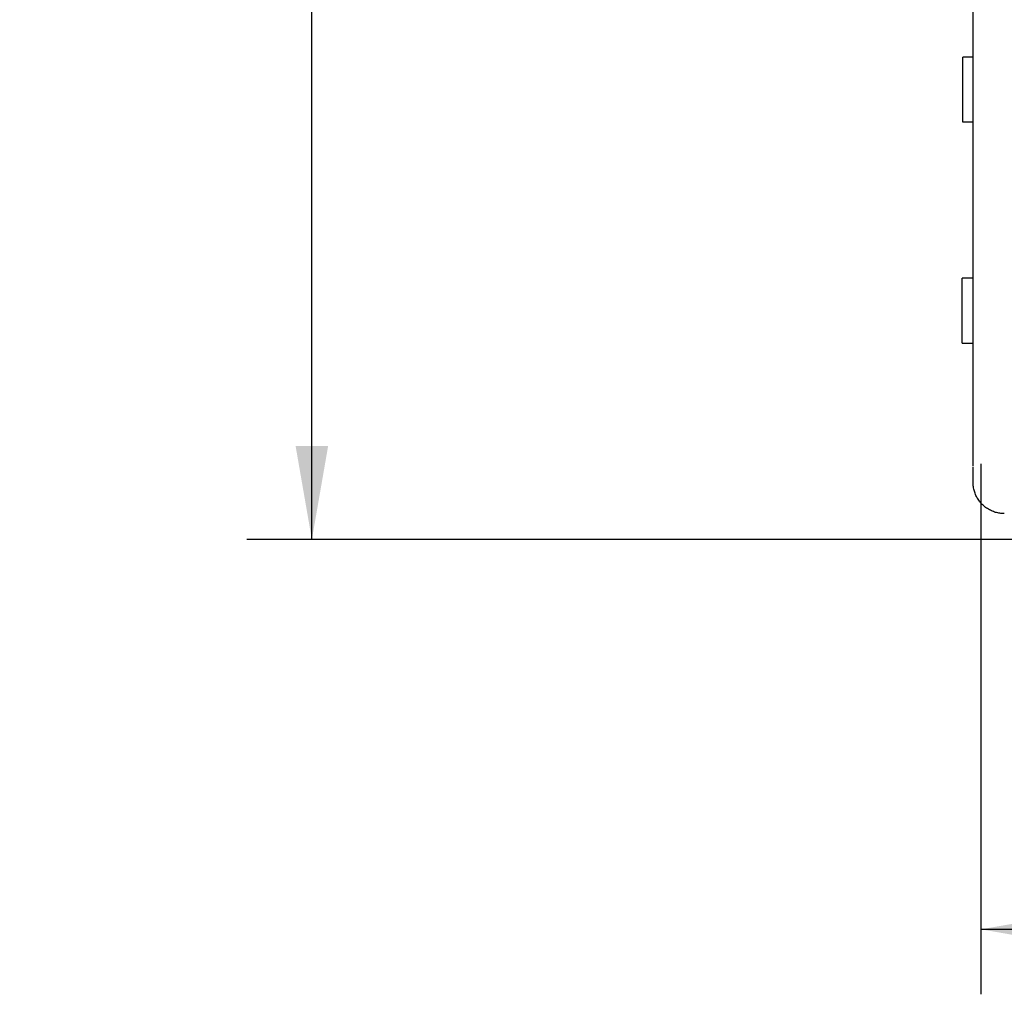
# Model space of a CAD drawing. Header units: inches. Extents: x 0 to 22, y 0 to 17.
# Tile 32 of 41: x 11.3 to 13.2, y 8.6 to 10.5. Entities that reach past the tile are written whole.
import ezdxf

# ---------------------------------------------------------------- set-up
doc = ezdxf.new("R2010")
doc.units = ezdxf.units.IN
doc.header["$LTSCALE"] = 1.21
doc.header["$MEASUREMENT"] = 0
doc.layers.get('0').update_dxf_attribs({"linetype": 'CONTINUOUS'})
doc.layers.add('DIMENSIONS', color=7, linetype='CONTINUOUS')
doc.styles.get("Standard").update_dxf_attribs({"font": 'txt', "width": 0.8})
doc.dimstyles.new('DIMSTYLE_1', dxfattribs={"dimtxt": 0.125, "dimasz": 0.18, "dimexe": 0.18, "dimexo": 0.0625, "dimgap": 0.09, "dimtad": 0, "dimtih": 1, "dimtoh": 1, "dimdec": 3, "dimzin": 4, "dimdsep": 46, "dimtxsty": 'STANDARD', "dimblk": '_FILLED', "dimblk1": '_FILLED', "dimblk2": '_FILLED', "dimcen": 0.09, "dimadec": 0, "dimazin": 0, "dimtp": 0.01, "dimtm": 0.01, "dimtfac": 1, "dimtdec": 3, "dimtofl": 0, "dimtmove": 0, "dimatfit": 3, "dimldrblk": '_FILLED', "dimfxl": 1, "dimtolj": 1, "dimtzin": 4, "dimarcsym": 0})

# ---------------------------------------------------------------- blocks, each defined once
blk = doc.blocks.new('_FILLED')
at = {"color": 0, "linetype": 'BYBLOCK'}
blk.add_solid([(0, 0), (-1, 0.174), (-1, -0.174)], dxfattribs=at)
blk = doc.blocks.new('*D2')
at = {"layer": 'DIMENSIONS', "color": 2, "linetype": 'CONTINUOUS'}
for p, q in [((16.3448, 14.5089), (11.7053, 14.5089)), ((11.8303, 14.5089), (11.8303, 12.1339)), ((11.8303, 9.5089), (11.8303, 11.8839)), ((16.2796, 9.5089), (11.7053, 9.5089))]:
    blk.add_line(p, q, dxfattribs=at)
at = {"layer": 'DIMENSIONS', "color": 2, "linetype": 'CONTINUOUS', "xscale": 0.18, "yscale": 0.18, "zscale": 0.18}
for p, rotation in [((11.8303, 14.5089), 90), ((11.8303, 9.5089), 270)]:
    blk.add_blockref('_FILLED', p, dxfattribs=dict(at, rotation=rotation))
at = {"layer": 'DIMENSIONS', "color": 2, "linetype": 'CONTINUOUS', "width": 0.8}
for s, p in [('[', (11.8928, 11.9464)), (']', (12.2928, 11.9464)), ('5.000', (11.2678, 11.9464)), ('127', (11.9928, 11.9464))]:
    blk.add_text(s, height=0.125, dxfattribs=at).set_placement(p)
blk = doc.blocks.new('*D3')
at = {"layer": 'DIMENSIONS', "color": 2, "linetype": 'CONTINUOUS'}
for p, q in [((13.1183, 9.6545), (13.1183, 8.6339)), ((16.4173, 9.5392), (16.4173, 8.6339)), ((13.1183, 8.7589), (14.1567, 8.7589)), ((16.4173, 8.7589), (15.6067, 8.7589))]:
    blk.add_line(p, q, dxfattribs=at)
at = {"layer": 'DIMENSIONS', "color": 2, "linetype": 'CONTINUOUS', "xscale": 0.18, "yscale": 0.18, "zscale": 0.18, "rotation": 180}
blk.add_blockref('_FILLED', (13.1183, 8.7589), dxfattribs=at)
at = {"layer": 'DIMENSIONS', "color": 2, "linetype": 'CONTINUOUS', "xscale": 0.18, "yscale": 0.18, "zscale": 0.18}
blk.add_blockref('_FILLED', (16.4173, 8.7589), dxfattribs=at)
at = {"layer": 'DIMENSIONS', "color": 2, "linetype": 'CONTINUOUS', "width": 0.8}
for s, p in [('3.299', (14.2192, 8.6964)), ('[', (14.8442, 8.6964)), ('83.79', (14.9442, 8.6964)), (']', (15.4442, 8.6964))]:
    blk.add_text(s, height=0.125, dxfattribs=at).set_placement(p)

msp = doc.modelspace()

# ---------------------------------------------------------------- linework, layer by layer
at = {"color": 7, "linetype": 'CONTINUOUS'}
for p, q in [((13.1033, 9.65), (13.1033, 12.0095)), ((13.0833, 10.3119), (13.0833, 10.4369)), ((13.1033, 10.4369), (13.0833, 10.4369)), ((13.1033, 10.3119), (13.0833, 10.3119)), ((13.1033, 10.0119), (13.0823, 10.0119)), ((13.0823, 9.8869), (13.0823, 10.0119)), ((13.0823, 9.8869), (13.1033, 9.8869)), ((13.1033, 9.6189), (13.1033, 9.6485))]:
    msp.add_line(p, q, dxfattribs=at)
msp.add_open_spline([(13.1633, 9.5589), (13.1619, 9.5589), (13.1591, 9.559), (13.1548, 9.5594), (13.1506, 9.5602), (13.1464, 9.5612), (13.1424, 9.5626), (13.1384, 9.5642), (13.1346, 9.5662), (13.1309, 9.5683), (13.1274, 9.5708), (13.124, 9.5735), (13.1209, 9.5764), (13.118, 9.5795), (13.1153, 9.5829), (13.1128, 9.5864), (13.1106, 9.5901), (13.1087, 9.5939), (13.1071, 9.5979), (13.1057, 9.602), (13.1047, 9.6061), (13.1039, 9.6103), (13.1034, 9.6146), (13.1033, 9.6175), (13.1033, 9.6189)], degree=3, knots=[0, 0, 0, 0, 0.045411, 0.090867, 0.136261, 0.181698, 0.227151, 0.272546, 0.318006, 0.363455, 0.408867, 0.454346, 0.499786, 0.545229, 0.590721, 0.636155, 0.681633, 0.72713, 0.772568, 0.81807, 0.863561, 0.909012, 0.954528, 1, 1, 1, 1], dxfattribs=at)

# ---------------------------------------------------------------- dimensions: what is measured, and where the dimension line sits
at = {"layer": 'DIMENSIONS', "color": 2, "linetype": 'CONTINUOUS'}
dim = msp.add_linear_dim(base=(11.8303, 9.5089), p1=(16.3448, 14.5089), p2=(16.2796, 9.5089), angle=270, dimstyle='DIMSTYLE_1', dxfattribs=at)
dim.commit()
dim.dimension.update_dxf_attribs({"geometry": '*D2', "text_midpoint": (11.8303, 12.0089), "dimtype": 160})
dim = msp.add_linear_dim(base=(16.4173, 8.7589), p1=(13.1183, 9.6545), p2=(16.4173, 9.5392), dimstyle='DIMSTYLE_1', dxfattribs=at)
dim.commit()
dim.dimension.update_dxf_attribs({"geometry": '*D3', "text_midpoint": (14.8817, 8.7589), "dimtype": 160})

doc.saveas('drawing.dxf')
